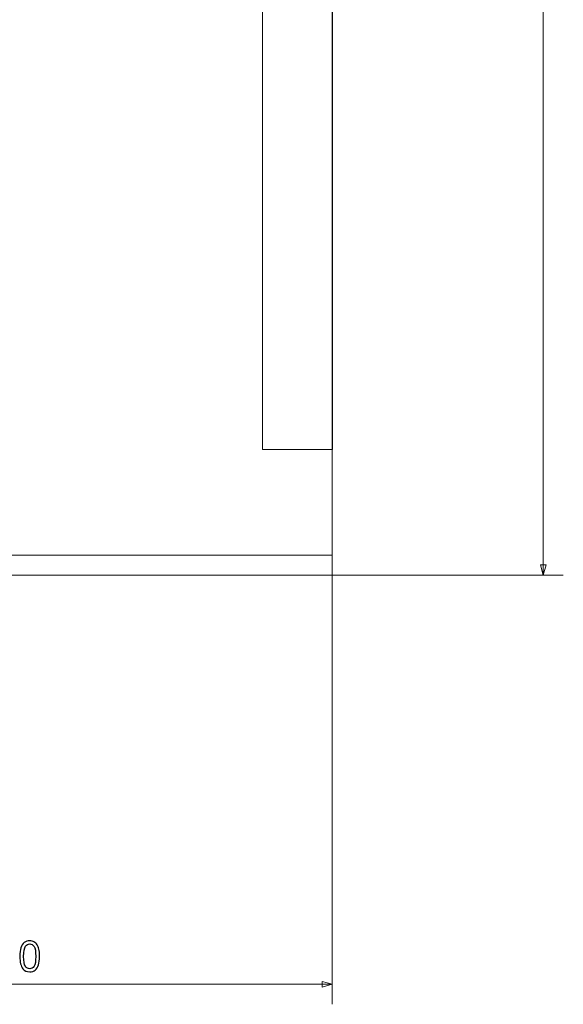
# Model space of a CAD drawing. Header units: millimetres. Extents: x -371 to 373, y -280 to 256.
# Tile 73 of 103: x 33 to 87, y -23 to 75. Entities that reach past the tile are written whole.
import ezdxf
from ezdxf.lldxf.tags import DXFTag

# ---------------------------------------------------------------- set-up
doc = ezdxf.new("R2010")
doc.units = ezdxf.units.MM
doc.header["$MEASUREMENT"] = 0
doc.layers.add('layer 1', color=7, linetype='Continuous')
tags = doc.linetypes.add('New Line124', pattern=[1, 0.5, -0.5]).pattern_tags.tags
tags[6:7] = [DXFTag(74, 4), DXFTag(75, 0), DXFTag(340, '0'), DXFTag(46, 1.0), DXFTag(50, 0.0), DXFTag(44, 0.0), DXFTag(45, 0.0)]
tags[4:5] = [DXFTag(74, 4), DXFTag(75, 0), DXFTag(340, '0'), DXFTag(46, 1.0), DXFTag(50, 0.0), DXFTag(44, 0.0), DXFTag(45, 0.0)]
tags = doc.linetypes.add('New Line125', pattern=[1, 0.5, -0.5]).pattern_tags.tags
tags[6:7] = [DXFTag(74, 4), DXFTag(75, 0), DXFTag(340, '0'), DXFTag(46, 1.0), DXFTag(50, 0.0), DXFTag(44, 0.0), DXFTag(45, 0.0)]
tags[4:5] = [DXFTag(74, 4), DXFTag(75, 0), DXFTag(340, '0'), DXFTag(46, 1.0), DXFTag(50, 0.0), DXFTag(44, 0.0), DXFTag(45, 0.0)]
tags = doc.linetypes.add('New Line126', pattern=[1, 0.5, -0.5]).pattern_tags.tags
tags[6:7] = [DXFTag(74, 4), DXFTag(75, 0), DXFTag(340, '0'), DXFTag(46, 1.0), DXFTag(50, 0.0), DXFTag(44, 0.0), DXFTag(45, 0.0)]
tags[4:5] = [DXFTag(74, 4), DXFTag(75, 0), DXFTag(340, '0'), DXFTag(46, 1.0), DXFTag(50, 0.0), DXFTag(44, 0.0), DXFTag(45, 0.0)]
tags = doc.linetypes.add('New Line127', pattern=[1.5, 1, -0.5]).pattern_tags.tags
tags[6:7] = [DXFTag(74, 4), DXFTag(75, 0), DXFTag(340, '0'), DXFTag(46, 1.0), DXFTag(50, 0.0), DXFTag(44, 0.0), DXFTag(45, 0.0)]
tags[4:5] = [DXFTag(74, 4), DXFTag(75, 0), DXFTag(340, '0'), DXFTag(46, 1.0), DXFTag(50, 0.0), DXFTag(44, 0.0), DXFTag(45, 0.0)]
tags = doc.linetypes.add('New Line14', pattern=[1.5, 1, -0.5]).pattern_tags.tags
tags[6:7] = [DXFTag(74, 4), DXFTag(75, 0), DXFTag(340, '0'), DXFTag(46, 1.0), DXFTag(50, 0.0), DXFTag(44, 0.0), DXFTag(45, 0.0)]
tags[4:5] = [DXFTag(74, 4), DXFTag(75, 0), DXFTag(340, '0'), DXFTag(46, 1.0), DXFTag(50, 0.0), DXFTag(44, 0.0), DXFTag(45, 0.0)]

msp = doc.modelspace()

# ---------------------------------------------------------------- linework, layer by layer
at = {"layer": 'layer 1', "color": 155, "lineweight": 9}
for points in [[(85.3269, 188.5464), (85.3269, 188.5464), (85.3269, 19.906), (85.3269, 19.906)], [(64.2497, 21.905), (64.2497, 21.905), (64.2497, -22.9414), (64.2497, -22.9414)], [(-9.2329, 19.906), (-9.2329, 19.906), (87.3269, 19.906), (87.3269, 19.906)], [(64.2497, -20.9414), (64.2497, -20.9414), (-5.7503, -20.9414), (-5.7503, -20.9414)]]:
    msp.add_open_spline(points, degree=3, dxfattribs=at)
at = {"layer": 'layer 1', "linetype": 'New Line14', "lineweight": 9}
msp.add_open_spline([(64.2497, 184.9344), (64.2497, 184.9344), (64.2497, 21.7515), (64.2497, 21.7515)], degree=3, dxfattribs=at)
at = {"layer": 'layer 1', "linetype": 'New Line125', "lineweight": 9}
msp.add_open_spline([(57.2644, 32.4494), (57.2644, 32.4494), (57.2644, 94.9875), (57.2644, 94.9875)], degree=3, dxfattribs=at)
at = {"layer": 'layer 1', "linetype": 'New Line124', "lineweight": 9}
msp.add_open_spline([(64.2644, 32.4494), (64.2644, 32.4494), (64.2644, 94.9875), (64.2644, 94.9875)], degree=3, dxfattribs=at)
at = {"layer": 'layer 1', "linetype": 'New Line126', "lineweight": 9}
msp.add_open_spline([(57.2644, 32.4494), (57.2644, 32.4494), (64.2644, 32.4494), (64.2644, 32.4494)], degree=3, dxfattribs=at)
at = {"layer": 'layer 1', "linetype": 'New Line127', "lineweight": 9}
msp.add_open_spline([(-4.7503, 21.905), (-4.7503, 21.905), (64.2497, 21.905), (64.2497, 21.905)], degree=3, dxfattribs=at)
at = {"layer": 'layer 1', "color": 155, "lineweight": 9}
for points in [[(85.0546, 20.9219), (85.0546, 20.9219), (85.3269, 19.906), (85.3269, 19.906), (85.3269, 19.906), (85.3269, 19.906), (85.5991, 20.9219), (85.5991, 20.9219), (85.5991, 20.9219), (85.5991, 20.9219), (85.0546, 20.9219), (85.0546, 20.9219)], [(63.2337, -20.6691), (63.2337, -20.6691), (64.2497, -20.9414), (64.2497, -20.9414), (64.2497, -20.9414), (64.2497, -20.9414), (63.2337, -21.2136), (63.2337, -21.2136), (63.2337, -21.2136), (63.2337, -21.2136), (63.2337, -20.6691), (63.2337, -20.6691)]]:
    msp.add_open_spline(points, degree=3, knots=[0, 0, 0, 0, 0.25, 0.25, 0.25, 0.25, 0.5, 0.5, 0.5, 0.5, 1, 1, 1, 1], dxfattribs=at)
at = {"layer": 'layer 1', "color": 155}
for points, knots in [([(33.0419, -18.1543), (33.0419, -17.7966), (33.0786, -17.5073), (33.152, -17.2886), (33.152, -17.2886), (33.226, -17.0692), (33.3354, -16.9006), (33.4808, -16.7827), (33.4808, -16.7827), (33.6254, -16.6649), (33.8081, -16.6064), (34.0283, -16.6064), (34.0283, -16.6064), (34.1905, -16.6064), (34.3331, -16.6388), (34.4565, -16.7044), (34.4565, -16.7044), (34.5793, -16.77), (34.6809, -16.8646), (34.7599, -16.9881), (34.7599, -16.9881), (34.8389, -17.1108), (34.901, -17.2611), (34.9462, -17.4382), (34.9462, -17.4382), (34.992, -17.6153), (35.0146, -17.8545), (35.0146, -18.1543), (35.0146, -18.1543), (35.0146, -18.5099), (34.9779, -18.7978), (34.9053, -19.0165), (34.9053, -19.0165), (34.8326, -19.2359), (34.7232, -19.4046), (34.5779, -19.5231), (34.5779, -19.5231), (34.4332, -19.6416), (34.2498, -19.7009), (34.0283, -19.7009), (34.0283, -19.7009), (33.7369, -19.7009), (33.5076, -19.5972), (33.3411, -19.389), (33.3411, -19.389), (33.1414, -19.135), (33.0419, -18.7237), (33.0419, -18.1543)], [0, 0, 0, 0, 0.0769231, 0.0769231, 0.0769231, 0.0769231, 0.1538462, 0.1538462, 0.1538462, 0.1538462, 0.2307692, 0.2307692, 0.2307692, 0.2307692, 0.3076923, 0.3076923, 0.3076923, 0.3076923, 0.3846154, 0.3846154, 0.3846154, 0.3846154, 0.4615385, 0.4615385, 0.4615385, 0.4615385, 0.5384615, 0.5384615, 0.5384615, 0.5384615, 0.6153846, 0.6153846, 0.6153846, 0.6153846, 0.6923077, 0.6923077, 0.6923077, 0.6923077, 0.7692308, 0.7692308, 0.7692308, 0.7692308, 0.8461538, 0.8461538, 0.8461538, 0.8461538, 1, 1, 1, 1]), ([(33.4229, -18.1557), (33.4229, -18.6546), (33.4808, -18.9862), (33.5972, -19.1499), (33.5972, -19.1499), (33.7136, -19.3143), (33.8575, -19.3961), (34.0283, -19.3961), (34.0283, -19.3961), (34.199, -19.3961), (34.3429, -19.3136), (34.4593, -19.1492), (34.4593, -19.1492), (34.5758, -18.9841), (34.6336, -18.6532), (34.6336, -18.1557), (34.6336, -18.1557), (34.6336, -17.6569), (34.5758, -17.3253), (34.4593, -17.1616), (34.4593, -17.1616), (34.3436, -16.9972), (34.1983, -16.9154), (34.024, -16.9154), (34.024, -16.9154), (33.8533, -16.9154), (33.7164, -16.9881), (33.6141, -17.1327), (33.6141, -17.1327), (33.4864, -17.3168), (33.4229, -17.6583), (33.4229, -18.1557)], [0, 0, 0, 0, 0.1111111, 0.1111111, 0.1111111, 0.1111111, 0.2222222, 0.2222222, 0.2222222, 0.2222222, 0.3333333, 0.3333333, 0.3333333, 0.3333333, 0.4444444, 0.4444444, 0.4444444, 0.4444444, 0.5555556, 0.5555556, 0.5555556, 0.5555556, 0.6666667, 0.6666667, 0.6666667, 0.6666667, 0.7777778, 0.7777778, 0.7777778, 0.7777778, 1, 1, 1, 1])]:
    msp.add_open_spline(points, degree=3, knots=knots, dxfattribs=at)

doc.saveas('drawing.dxf')
